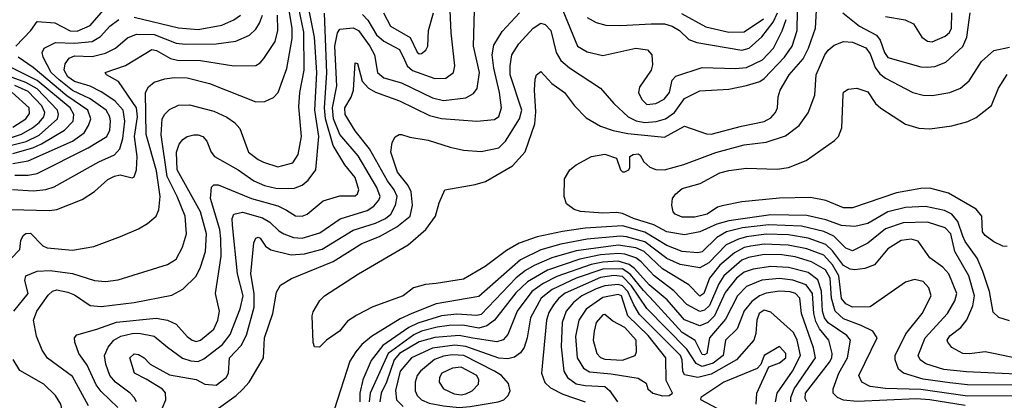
# Model space of a CAD drawing. Extents: x 501367 to 657802, y 482273 to 547541.
# Tile 103 of 256: x 548337 to 552792, y 508063 to 509784. Entities that reach past the tile are written whole.
import ezdxf

# ---------------------------------------------------------------- set-up
doc = ezdxf.new("R2010")
doc.units = 0

msp = doc.modelspace()

# ---------------------------------------------------------------- linework, layer by layer
at = {"layer": '0CON20XD'}
for points in [[(549887.9, 509807.9), (549911.5, 509781.5), (549951.6, 509715), (549985, 509687.4), (550055, 509648.6), (550077.5, 509602.5), (550089.5, 509575), (550113.6, 509553.6), (550215, 509518.2), (550265, 509520), (550299.1, 509545), (550305.4, 509575), (550289, 509725), (550276.8, 509993.2)], [(548647.8, 508037.8), (548575, 508170.3), (548462.8, 508252.8), (548438.7, 508288.7), (548412.1, 508352.1), (548399.2, 508425), (548414.2, 508465), (548465, 508537.5), (548485, 508556.2), (548505, 508562), (548555, 508552), (548585, 508540.3), (548655, 508491.6), (548705, 508486.2), (548855, 508504.8), (549025, 508537.6), (549075, 508566), (549135, 508624.5), (549155.2, 508664.8), (549177.9, 508735), (549182.4, 508815), (549154.4, 508914.4), (549048.6, 509105), (549046.9, 509185), (549058.4, 509221.6), (549075, 509241.5), (549095, 509255.4), (549125, 509263.8), (549145, 509263.8), (549165.8, 509255), (549184, 509234), (549203.4, 509185), (549218.8, 509165), (549325, 509104.8), (549395.4, 509055.4), (549444.2, 509034.2), (549495, 509021.9), (549575, 509020.5), (549615, 509036.1), (549642.3, 509057.7), (549676.4, 509105), (549689.9, 509255), (549672.8, 509375), (549681.9, 509545), (549671.1, 509705), (549632.6, 509895)], [(549176.9, 507985), (549315.6, 508084.4), (549347, 508113), (549375.3, 508145), (549419.2, 508219.2), (549439.4, 508255), (549444.7, 508345), (549482.7, 508455), (549498.4, 508551.6), (549516.7, 508583.3), (549565.9, 508614.1), (549755, 508690.2), (549885, 508771.1), (549965, 508803.5), (550043.5, 508846.5), (550103.3, 508895), (550114.5, 508945.5), (550108.3, 509005), (550094, 509034), (550045.6, 509095), (550016.6, 509185), (550022.1, 509227.9), (550035.4, 509254.6), (550053.3, 509265), (550065, 509264.5), (550102.1, 509252.1), (550185, 509238.7), (550285, 509208.2), (550345, 509193.2), (550425, 509188), (550505, 509204.7), (550535.1, 509234.9), (550597.8, 509335), (550609.3, 509375), (550556.6, 509535), (550555.6, 509575), (550564.3, 509625), (550594.7, 509675), (550660.7, 509745), (550695, 509768.6), (550715, 509762.9), (550740.6, 509735), (550763.6, 509635), (550785, 509599.4), (550825, 509565.8), (550965, 509474.5), (551025, 509404.5), (551090, 509345), (551126.2, 509326.2), (551165, 509319.7), (551216.2, 509323.8), (551259.2, 509335), (551299.5, 509365), (551345, 509427.3), (551415, 509462.4), (551545, 509470), (551625.8, 509485.8), (551685.5, 509505), (551705, 509517.6), (551797, 509615), (551832.2, 509665), (551854.8, 509735), (551857.6, 509915)], [(548309.5, 508465), (548374.7, 508545), (548360, 508605), (548364.6, 508625), (548415, 508646.9), (548475, 508649), (548575, 508635.7), (548675.4, 508604.6), (548725, 508600), (548781.9, 508608.1), (549005, 508676.5), (549045, 508700.6), (549073.8, 508755), (549091.3, 508815), (549085.7, 508895), (549049.8, 508985), (549004.6, 509074.6), (548976.1, 509263.9), (548981.2, 509335), (548993.1, 509356.9), (549015, 509377.5), (549055, 509398), (549105, 509399.1), (549215, 509370), (549273.6, 509343.6), (549309.1, 509319.1), (549332.2, 509292.2), (549371.5, 509185), (549415, 509151.6), (549440.2, 509140.2), (549505, 509118.5), (549572.7, 509137.3), (549597.4, 509175), (549611.6, 509255), (549600.4, 509390.4), (549604, 509455), (549624.2, 509555.8), (549622.5, 509727.5), (549591.8, 509871.8)], [(548318.8, 509665), (548386.9, 509735), (548415, 509775.7), (548495, 509769.7), (548565, 509733.8), (548597.4, 509732.6), (548655, 509757.6), (548735, 509849.5)], [(548295, 508700.4), (548337.1, 508745), (548341.9, 508785), (548352.2, 508807.8), (548365, 508817.3), (548385, 508817.9), (548441.4, 508761.4), (548461.5, 508751.5), (548575, 508741.6), (548672.4, 508757.6), (548793, 508803), (548875, 508837.5), (548915, 508861.5), (548953.5, 508895), (548965.9, 508924.1), (548973, 508985), (548955, 509100), (548909, 509265), (548905.6, 509454.4), (548919, 509481), (548945, 509501.9), (548993.2, 509516.8), (549035, 509522.9), (549095, 509521), (549195.7, 509495.7), (549405, 509412), (549445.3, 509414.7), (549485, 509431.8), (549506.5, 509455), (549546.1, 509563.9), (549569.2, 509699.2), (549569.3, 509745), (549556.2, 509825)], [(548296.1, 508926.1), (548470.8, 508920.8), (548505, 508925.3), (548618.8, 508971.2), (548675, 509007.1), (548735, 509060.7), (548765, 509076.1), (548792, 509082), (548845, 509068.8), (548855, 509073.3), (548864.6, 509105.4), (548868.9, 509165), (548855.9, 509255), (548869, 509345), (548865.3, 509385), (548783.9, 509503.9), (548728.8, 509535), (548723.3, 509545), (548815, 509577.2), (548935, 509649.3), (548955.5, 509645), (549018.5, 509608.5), (549050.3, 509600.3), (549155, 509598.8), (549305, 509574.7), (549405, 509577.3), (549425, 509588.5), (549442.1, 509607.9), (549492.1, 509685), (549504.8, 509735.2), (549503.3, 509805)], [(548303.9, 509016.1), (548399.4, 509010.6), (548455, 509015.7), (548492.5, 509027.5), (548695, 509141.4), (548765, 509172.5), (548789.6, 509200.4), (548803.4, 509246.6), (548812.4, 509325), (548805.5, 509375), (548766.5, 509416.5), (548705, 509458), (548655, 509483.3), (548585, 509504.4), (548555.1, 509525), (548537.7, 509555), (548543.1, 509585), (548560.7, 509609.3), (548585, 509620.5), (548665, 509618.2), (548725, 509632), (548770.4, 509655), (548825, 509701.9), (548865, 509719), (548945, 509716.7), (549045, 509677.5), (549086.9, 509673.1), (549225, 509675.2), (549315, 509686.2), (549376, 509714), (549405, 509741.2), (549422.1, 509767.9), (549435.9, 509805)], [(548780.2, 508030.2), (548705, 508102.2), (548682.3, 508132.3), (548641.4, 508221.4), (548604.4, 508275), (548585.8, 508325), (548584.2, 508345), (548595, 508358.8), (548685, 508383.7), (548775, 508416.6), (548954.4, 508434.4), (549004.8, 508424.8), (549045, 508407.5), (549095, 508351.5), (549117.1, 508335), (549135, 508329.2), (549155.5, 508335), (549215.4, 508385), (549233.6, 508425), (549241.2, 508465), (549223.3, 508545), (549247.8, 508715), (549247.5, 508792.5), (549241.9, 508835), (549200.4, 508975), (549203.9, 509026.1), (549215, 509037.3), (549235, 509036.9), (549385.5, 508975), (549505, 508941.7), (549543.3, 508923.3), (549585, 508896.6), (549615, 508896.1), (549638.1, 508905), (549710, 508965), (549785, 508987.7), (549855, 508987.3), (549865, 508995.7), (549871.6, 509015), (549855, 509070), (549808, 509128), (549754.4, 509214.4), (549720.4, 509335), (549716.3, 509385), (549727, 509543), (549716.1, 509813.9)], [(548864.7, 508055), (548854.7, 508075), (548837.2, 508095), (548769.7, 508145), (548744.8, 508175), (548726.1, 508226.1), (548721, 508265), (548737.3, 508302.7), (548762.7, 508335), (548795, 508353.2), (548845, 508365.2), (548875.7, 508365.7), (548945, 508353), (549005, 508303.6), (549073.7, 508253.7), (549111.1, 508241.1), (549145, 508238.2), (549169.5, 508250.5), (549254.5, 508315.5), (549289.8, 508360.2), (549334.3, 508475.7), (549347.2, 508535), (549321.8, 508635), (549299.2, 508855), (549298.8, 508885), (549305.6, 508905), (549345, 508913.5), (549435, 508887.6), (549469, 508869), (549509.3, 508829.3), (549532.5, 508815), (549575, 508798.4), (549615, 508796.4), (549695, 508819.8), (549787.1, 508882.9), (549908.3, 508921.7), (549939.2, 508940.8), (549962.4, 508967.6), (549967.3, 508985), (549953.3, 509025), (549868.1, 509168.1), (549785, 509265.3), (549756.4, 509335), (549752.4, 509385), (549771.4, 509485), (549762.9, 509665), (549774.2, 509725), (549785, 509741.8), (549845, 509747), (549869.3, 509735), (549920.9, 509665), (549942.3, 509625), (549955.3, 509545), (549985, 509520.9), (550065, 509497.8), (550205, 509430.6), (550255, 509418.3), (550355, 509430.5), (550389.8, 509450.2), (550406.8, 509473.2), (550416.8, 509545), (550390.2, 509665), (550394.7, 509825)], [(548981.6, 508025), (548997.8, 508065), (548996.9, 508096.9), (548982.6, 508112.6), (548908.8, 508158.8), (548855.6, 508185), (548835.5, 508255), (548855, 508272.5), (548875, 508270), (548899.2, 508255), (548926.4, 508226.4), (549015, 508178.2), (549135, 508156.2), (549175, 508135.4), (549225, 508131.7), (549270.3, 508165), (549281.2, 508185), (549286.4, 508255), (549338.8, 508311.2), (549362.6, 508357.4), (549396.9, 508483.1), (549398.4, 508545), (549382.3, 508635), (549395.4, 508774.6), (549405, 508795.7), (549415, 508801.1), (549425, 508796.5), (549449, 508759), (549472.4, 508742.4), (549565, 508720.5), (549625.2, 508725.2), (549705, 508746.3), (549845, 508831.4), (549946.6, 508863.4), (549991.4, 508885), (550015.9, 508904.1), (550037.2, 508945), (550044.4, 508985), (550031.9, 509015), (550000.7, 509055), (549919.3, 509199.3), (549855, 509281.6), (549809.7, 509355), (549808.1, 509385), (549836.7, 509433.3), (549847.7, 509465), (549855, 509588.8), (549865, 509586.2), (549886.2, 509506.2), (549914.3, 509474.3), (549946.3, 509456.3), (550055, 509416.4), (550190.8, 509350.8), (550245, 509336.7), (550404.6, 509325.4), (550485, 509332.9), (550505, 509345.7), (550517.6, 509385), (550507.8, 509455), (550481.6, 509565), (550475.2, 509625), (550481.6, 509668.4), (550519.5, 509730.5), (550597.6, 509815)], [(548855, 509795.5), (549055, 509747.3), (549145, 509740.2), (549251, 509759), (549305, 509782.9), (549335.3, 509805)], [(549983.5, 509815), (550014.2, 509754.2), (550103, 509703), (550135, 509636.9), (550145, 509629.6), (550155, 509630.8), (550174.2, 509645.8), (550183.8, 509665), (550187.2, 509735), (550208.8, 509815)], [(550398.3, 509038.3), (550445, 509052.5), (550567, 509123), (550624.1, 509185.9), (550667.5, 509312.5), (550672.8, 509367.2), (550666.4, 509465), (550669.5, 509515), (550675.8, 509535), (550695, 509550), (550745.2, 509495.2), (550802.2, 509455), (550846.9, 509395), (550900.7, 509340.7), (550965, 509301.8), (551022.3, 509282.3), (551088.7, 509268.7), (551255, 509252), (551345, 509302.2), (551445, 509267.5), (551465, 509266.5), (551603.1, 509303.1), (551705, 509323.2), (551735, 509340), (551756.7, 509365), (551765.3, 509385), (551768.9, 509435), (551778, 509465), (551819.1, 509535), (551882.6, 509607.4), (551906.5, 509655), (551938.4, 509745), (551941.8, 509825)], [(550793.8, 509825), (550861.5, 509665), (550905, 509638.7), (550975, 509622), (551125, 509654.5), (551177, 509647), (551196.7, 509625), (551200, 509580), (551193.8, 509555), (551140.9, 509479.1), (551136.4, 509455), (551152.6, 509422.6), (551175, 509400), (551215, 509404.6), (551253.5, 509425), (551277.8, 509455), (551289.5, 509510.5), (551305, 509528.9), (551425, 509568.2), (551575, 509563), (551625, 509567.3), (551697.4, 509602.6), (551747.3, 509655), (551787, 509733), (551804.9, 509785.1)], [(550905, 509794.6), (550945, 509770.8), (550989.5, 509759.5), (551057.6, 509757.6), (551194.3, 509765.7), (551255, 509765.7), (551289.2, 509755), (551322.5, 509735), (551365.2, 509695.2), (551400.2, 509680.2), (551604.3, 509645.7), (551638, 509655), (551695, 509706.9), (551746.5, 509773.5), (551765.7, 509815)], [(551331.7, 509811.7), (551441.1, 509751.1), (551545, 509726.9), (551615, 509729), (551702.1, 509787.9)], [(552061.8, 509815), (552136.2, 509755), (552213.3, 509713.3), (552230.8, 509690.8), (552249.8, 509635), (552265, 509613.7), (552415, 509570.8), (552445, 509568.6), (552477.1, 509572.9), (552527.4, 509592.6), (552605, 509662.5), (552622.1, 509705), (552637.7, 509815)], [(552255, 509798.1), (552343.6, 509783.6), (552381.2, 509765), (552418.8, 509705), (552445, 509686.2), (552465, 509684.1), (552525, 509709.4), (552544.5, 509725.5), (552553.1, 509745), (552554.8, 509815)], [(548315, 509081.1), (548375, 509080.5), (548415, 509088.4), (548645.9, 509204.1), (548731.3, 509255), (548744.2, 509285), (548747.7, 509325), (548744.4, 509345), (548727.8, 509375), (548655.6, 509425.6), (548575, 509463.2), (548515, 509512.2), (548479.7, 509545), (548443.3, 509615), (548438.2, 509635), (548446.9, 509655), (548498.8, 509681.2), (548585, 509678.2), (548665, 509685.9), (548702.7, 509707.3), (548745, 509754.2), (548785, 509785.2)], [(552815, 508422.5), (552767.4, 508437.4), (552741.9, 508461.9), (552724.4, 508555), (552695.2, 508645), (552668.8, 508705), (552615, 508780.3), (552603.8, 508805), (552581.8, 508871.8), (552555.3, 508905), (552521.4, 508921.4), (552435, 508938.4), (552345, 508933.9), (552265.7, 508914.3), (552175, 508862.7), (552115, 508848.6), (552055, 508853), (551985, 508879.3), (551898.3, 508898.3), (551735, 508901.7), (551545, 508874.9), (551491.3, 508858.7), (551415, 508825.2), (551345, 508810.4), (551265, 508824.8), (551206.1, 508856.1), (551114.7, 508885), (551065, 508907.6), (551037.4, 508912.6), (550975, 508909.7), (550875, 508915.8), (550845.8, 508925.8), (550810.5, 508950.5), (550800, 508985), (550802, 509065), (550825.7, 509105), (550855, 509127.8), (550924.6, 509165.4), (550985, 509176.2), (551037.8, 509157.8), (551056, 509105), (551065, 509096), (551075, 509096), (551092.5, 509105), (551097.5, 509115), (551097.5, 509165), (551112.5, 509175), (551135, 509177.1), (551145, 509172), (551160.5, 509140.5), (551187.7, 509117.7), (551215, 509106.4), (551255, 509104.3), (551341.2, 509128.8), (551486.5, 509183.5), (551615, 509218.4), (551715, 509229.5), (551801.5, 509258.5), (551864.5, 509305), (551905, 509362.9), (551935, 509442), (551940.8, 509535), (551980, 509625), (551995, 509646.4), (552021.7, 509668.3), (552065, 509685.7), (552105, 509682), (552165, 509656.8), (552185, 509630), (552207.2, 509567.2), (552229, 509539), (552255, 509519.3), (552377.5, 509455), (552425, 509442.9), (552465, 509441.3), (552545, 509455.3), (552594.2, 509475), (552632.9, 509507.1), (552689.1, 509595), (552744.8, 509645.2), (552815, 509659.3)], [(548306.2, 509133.8), (548375, 509145.8), (548575.3, 509235), (548628.1, 509271.9), (548648.3, 509305), (548658, 509335), (548645.2, 509375), (548549.4, 509439.4), (548397.6, 509567.6), (548329.5, 509615)], [(548286.9, 509213.1), (548366.4, 509233.6), (548425, 509262.2), (548507.4, 509335), (548512.8, 509355), (548508.2, 509375), (548415, 509471.8), (548365, 509500.6), (548238.8, 509545)], [(548305, 509178.8), (548395.5, 509204.5), (548435, 509221.9), (548539.2, 509285), (548578.7, 509325), (548582, 509355), (548564.5, 509385), (548415, 509508.7), (548291.3, 509571.3)], [(552805, 508757.5), (552785, 508760), (552745, 508778.6), (552705, 508808.1), (552693.8, 508825), (552690.9, 508895), (552665, 508926.9), (552539, 508999), (552455, 509021.5), (552415, 509021.1), (552305, 509000.9), (552105, 508933.1), (552065, 508932.9), (551985, 508966.6), (551915, 508980), (551775, 508976.9), (551605, 508960.5), (551515, 508942.7), (551494.2, 508935.8), (551447.1, 508905), (551391, 508891), (551335, 508890.7), (551302.9, 508905), (551294.4, 508915), (551287.1, 508945), (551291.1, 508975), (551304.7, 508995.3), (551335, 509021.1), (551416.4, 509043.6), (551505, 509091.2), (551545, 509102.7), (551625, 509113.2), (551765, 509107.9), (551815, 509115.4), (551895, 509147.5), (552023.1, 509236.9), (552041.4, 509255), (552057.1, 509295), (552062.5, 509445), (552065, 509455.8), (552085, 509470.5), (552125.5, 509474.5), (552175, 509457.3), (552209.4, 509405), (552233.9, 509383.9), (552345, 509311.9), (552405, 509293.3), (552455, 509290.5), (552555, 509303.5), (552626.9, 509323.1), (552665, 509342.2), (552734.7, 509395.3), (552765.4, 509475), (552805, 509536.5)], [(548295, 509249.5), (548344.2, 509265.8), (548395, 509294.3), (548425, 509319), (548445.8, 509345), (548449.7, 509365), (548437, 509395), (548375, 509459.7), (548315, 509486.4)], [(548305, 509298.6), (548364.8, 509335), (548380.7, 509359.3), (548379.6, 509385), (548302.5, 509455)], [(552851.8, 508251.8), (552743.7, 508273.7), (552705, 508282.1), (552635, 508272.5), (552605, 508274.6), (552555, 508301.4), (552536.4, 508325), (552534.1, 508335), (552545, 508354.5), (552595, 508391.2), (552623.3, 508426.7), (552649.4, 508490.6), (552657.8, 508535), (552631.3, 508625), (552567.5, 508735), (552549.7, 508815), (552525, 508842.5), (552445, 508868.5), (552335, 508865.5), (552255, 508838), (552175, 508772.9), (552105, 508738.7), (552075, 508750.7), (552020.5, 508805), (551975, 508826.8), (551875, 508850.8), (551726.9, 508856.9), (551607.1, 508842.9), (551535.5, 508824.5), (551490.9, 508799.1), (551425, 508734.4), (551405, 508730), (551335, 508736.2), (551265, 508762.2), (551165, 508823.8), (551065, 508852.3), (550895, 508840.8), (550793.3, 508826.7), (550678.6, 508801.4), (550596.1, 508773.9), (550539.8, 508740.2), (550442.5, 508667.5), (550345, 508611.2), (550221.5, 508591.5), (550173.3, 508586.7), (550119.1, 508570.9), (550071.4, 508535), (549934.4, 508485.6), (549861.7, 508448.3), (549819.8, 508420.2), (549784, 508375), (549725, 508334), (549693.3, 508303.3), (549670, 508305), (549663.9, 508323.9), (549660.8, 508445), (549665, 508462.5), (549695, 508513.8), (549716.2, 508535), (549870, 508635), (550095, 508766.5), (550174.8, 508835.2), (550217.7, 508895), (550234.6, 508955.4), (550260, 509015), (550398.3, 509038.3)], [(552518, 508202), (552437.4, 508227.4), (552411.9, 508245), (552401.6, 508265), (552434.2, 508345), (552534.8, 508455), (552568.1, 508511.9), (552576.7, 508545), (552541.7, 508635), (552514.2, 508664.2), (552455, 508706.8), (552401.6, 508781.6), (552371.1, 508791.1), (552325, 508784.8), (552265, 508747.8), (552204.4, 508675.6), (552160.9, 508659.1), (552115, 508652), (552095, 508655.2), (552065, 508672.4), (552015, 508739.2), (551985, 508767.4), (551905, 508795.6), (551815, 508810.7), (551715, 508813.3), (551625, 508802.4), (551588.6, 508791.4), (551534.2, 508765.8), (551455.2, 508685), (551415, 508661.5), (551325, 508676.1), (551265, 508704), (551165, 508778.7), (551082.1, 508802.1), (551055, 508805.1), (550905, 508791.4), (550785, 508768.4), (550695, 508743.4), (550602.8, 508697.2), (550415, 508531.9), (550220.6, 508499.4), (550111.8, 508455), (550058.6, 508431.4), (549929, 508351), (549885.5, 508314.5), (549857.8, 508282.2), (549831.1, 508238.9), (549759.8, 508020.2)], [(552895, 508130.4), (552625, 508132.2), (552545, 508142), (552425, 508157.8), (552335.7, 508185), (552314, 508204), (552298, 508245), (552298.2, 508265), (552346.6, 508363.4), (552420.4, 508455), (552461.2, 508535), (552451.2, 508571.2), (552425, 508600.6), (552385, 508608.5), (552345, 508596.2), (552185, 508485.9), (552105, 508484.4), (552075, 508499.6), (552055, 508523.7), (552043.8, 508625), (552015.1, 508675), (551975, 508718.3), (551897.8, 508747.8), (551814.1, 508764.1), (551705, 508768.7), (551645, 508760.1), (551615, 508753.4), (551570.8, 508729.2), (551505, 508673.3), (551457.5, 508615), (551431.7, 508545), (551415, 508533), (551364.8, 508584.8), (551245, 508657.3), (551162.8, 508735), (551125, 508752), (551045, 508764.5), (550855, 508738.7), (550745, 508706.8), (550665, 508673), (550625, 508650.3), (550583.6, 508616.4), (550425, 508450.2), (550405, 508446.1), (550315, 508452.4), (550245, 508444.6), (550138.6, 508411.4), (550098, 508392), (549979.8, 508310.2), (549927.8, 508242.2), (549889.5, 508155), (549875.4, 508095), (549875.1, 508055)], [(552905, 508083.4), (552625, 508081.4), (552415, 508111.5), (552255, 508115.8), (552185, 508124.3), (552147.3, 508145), (552133.2, 508175), (552216.2, 508345), (552196.9, 508375), (552145, 508400.2), (552065, 508431.2), (552026.6, 508465), (552010.1, 508525), (552004.7, 508615), (551983, 508653), (551919.1, 508689.1), (551845, 508710.9), (551785, 508720.4), (551705, 508722.1), (551635, 508708.8), (551605, 508695.7), (551523.3, 508625), (551500.5, 508589.5), (551457.9, 508492.1), (551435, 508469.8), (551415, 508463.5), (551355, 508495.6), (551297, 508557), (551207.8, 508625), (551149.1, 508689.1), (551125, 508706.8), (551075, 508723.6), (551046, 508726), (550965, 508720.3), (550871.6, 508701.6), (550725, 508651.2), (550635, 508597.7), (550581.8, 508548.2), (550485.4, 508424.6), (550451.1, 508398.9), (550415, 508389.6), (550342.3, 508402.3), (550279.6, 508400.4), (550225, 508393.6), (550155, 508375.3), (550120.7, 508359.3), (550004.4, 508275), (549922.1, 508095), (549918.6, 508055)], [(552615, 508038.7), (552455, 508064.9), (552395, 508068.9), (552126.7, 508056.7), (552065, 508063), (552036.9, 508075), (552018.2, 508095), (552018.2, 508115), (552043.6, 508185), (552082.2, 508255), (552095.8, 508335), (552079.4, 508355), (551995, 508413.2), (551977.9, 508435), (551968.7, 508465), (551965.5, 508555.5), (551948.1, 508608.1), (551905, 508640.8), (551815, 508663.5), (551735, 508668.1), (551655, 508655.8), (551615, 508642.7), (551580.9, 508615), (551529.7, 508550.3), (551481.2, 508445), (551451.1, 508415), (551415, 508398.9), (551345, 508426.2), (551266.6, 508516.6), (551185, 508585.4), (551118.8, 508658.8), (551095, 508677.3), (551045, 508691.8), (550975, 508687.7), (550922.5, 508677.5), (550767, 508623), (550705, 508590.7), (550654.1, 508555), (550587.7, 508465), (550545, 508360.5), (550523.8, 508336.2), (550495, 508327), (550386.5, 508343.5), (550325, 508356.3), (550215, 508347.3), (550145, 508327.4), (550055.5, 508275), (550030.5, 508245), (549995.9, 508144.1), (549971.8, 508095), (549965.8, 508055)], [(551898.4, 508055), (551890.6, 508070.6), (551892.1, 508095), (552000.9, 508235), (552012.1, 508255), (552013.8, 508275), (551997.8, 508335), (551956.3, 508386.3), (551938.8, 508418.8), (551929.8, 508455), (551924.9, 508544.9), (551895, 508584.5), (551835.8, 508605.8), (551775, 508613.4), (551695, 508605.5), (551625, 508577.2), (551585.2, 508535), (551530.3, 508429.7), (551458.7, 508345), (551445.5, 508275), (551435, 508267.5), (551425, 508269.6), (551393.2, 508333.2), (551335, 508369.7), (551208.2, 508508.2), (551158.7, 508558.7), (551100.9, 508630.9), (551065, 508657.3), (550974.8, 508655.2), (550854.5, 508615.5), (550746.3, 508563.7), (550697, 508525), (550647.4, 508435), (550633.1, 508345), (550618.8, 508301.2), (550602.3, 508277.7), (550575, 508258.2), (550545, 508249.6), (550505, 508253.1), (550355, 508306.2), (550305, 508312.1), (550205, 508297.7), (550109.2, 508255), (550058.8, 508195), (550037.2, 508107.2), (550042.3, 508065), (550072, 508035)], [(551826.8, 508055), (551826.1, 508075), (551840.9, 508115), (551938, 508255), (551929.4, 508299.4), (551874.2, 508455), (551867.2, 508525), (551847.1, 508545), (551822.6, 508552.6), (551775, 508556), (551715, 508546.5), (551684.9, 508535.1), (551650.4, 508509.6), (551615, 508466.6), (551583.7, 508386.3), (551531.1, 508335), (551520, 508265), (551475, 508230), (551425, 508215.8), (551398.5, 508228.5), (551355, 508294.2), (551175, 508478.1), (551105, 508580.2), (551065, 508622.4), (551025, 508626.5), (550965, 508617.6), (550805, 508547.4), (550776, 508525), (550752.5, 508495), (550730.4, 508459.6), (550720, 508425), (550698.2, 508185), (550713, 508143), (550738.3, 508118.3), (550795, 508090.7), (550895, 508055.4)], [(551756.7, 508055), (551764.4, 508095), (551834.2, 508195), (551869.7, 508265), (551854.9, 508335), (551838.6, 508368.6), (551735, 508460.9), (551705, 508470.9), (551683.2, 508455), (551672.1, 508425), (551667.9, 508365), (551659, 508335), (551579.8, 508245), (551465, 508181.3), (551405, 508165.5), (551345, 508177.9), (551337.7, 508195), (551335, 508245.7), (551326.7, 508265), (551140.7, 508450.7), (551115.5, 508495), (551089.2, 508555), (551065, 508580.9), (551045, 508586.8), (550985, 508580), (550945, 508566.2), (550880.2, 508535), (550843.4, 508505), (550808.8, 508465), (550790.9, 508415), (550786.8, 508305), (550798.4, 508195), (550815.2, 508165), (550855, 508137.5), (550895, 508128.8), (550985, 508124.8), (551006.3, 508106.3), (551041.5, 508055)], [(551245, 508082.7), (551275, 508083.6), (551290, 508095), (551261.9, 508151.9), (551260, 508255), (551181.1, 508355), (551088.6, 508445), (551060.6, 508535), (551045, 508541), (550975, 508528.2), (550899.6, 508475), (550866.6, 508425), (550851.3, 508351.3), (550859.6, 508255), (550887.3, 508207.3), (550915, 508191.4), (551013, 508183), (551135, 508162), (551170.8, 508140.8), (551178.8, 508115), (551202, 508095), (551245, 508082.7)], [(551065, 508244.8), (551122.2, 508265), (551127.5, 508282.5), (551126, 508335), (551075, 508392), (551020.5, 508420.5), (550985, 508450), (550975, 508449.4), (550945.8, 508415), (550935.8, 508375), (550932.3, 508335), (550948.4, 508275), (550965, 508255.8), (550985, 508248.4), (551065, 508244.8)], [(551670, 508045), (551672.8, 508095), (551726.7, 508213.3), (551775, 508232.8), (551802.8, 508255), (551803.3, 508275), (551775, 508305.6), (551705, 508265.4), (551690, 508225), (551673.8, 508206.2), (551523.5, 508145), (551418.8, 508075), (551416.7, 508066.7), (551494.5, 508025)], [(548304.6, 507854.6), (548385, 507862.1), (548425, 507858.9), (548455, 507846), (548485, 507842.5), (548493.3, 507855), (548502.5, 507905), (548532.4, 507957.6), (548536.9, 507985), (548523.5, 508045), (548498.9, 508085), (548445.8, 508135), (548336.9, 508196.9), (548306.5, 508246.5)], [(550325, 508030.4), (550375, 508034.4), (550501.4, 508055), (550527.8, 508065), (550547.3, 508085), (550556.5, 508105), (550548.3, 508138.3), (550517.1, 508175), (550485.9, 508195), (550345.9, 508265), (550295, 508267.7), (550255, 508261.8), (550213.2, 508246.8), (550150.5, 508195), (550135.2, 508175), (550126.7, 508145), (550126.3, 508105), (550135, 508084.6), (550154.6, 508064.6), (550190.2, 508050.2), (550255, 508037.3), (550325, 508030.4)], [(550335, 508087.2), (550355, 508091.2), (550383.6, 508105), (550413.1, 508135), (550414, 508155), (550405.9, 508175), (550335, 508212.5), (550295, 508207.8), (550247.2, 508185), (550235.9, 508165), (550235.3, 508145), (550254.4, 508114.4), (550302.5, 508092.5), (550335, 508087.2)], [(552975, 508174.9), (552621.2, 508191.2), (552518, 508202)]]:
    msp.add_lwpolyline(points, dxfattribs=at)

doc.saveas('drawing.dxf')
